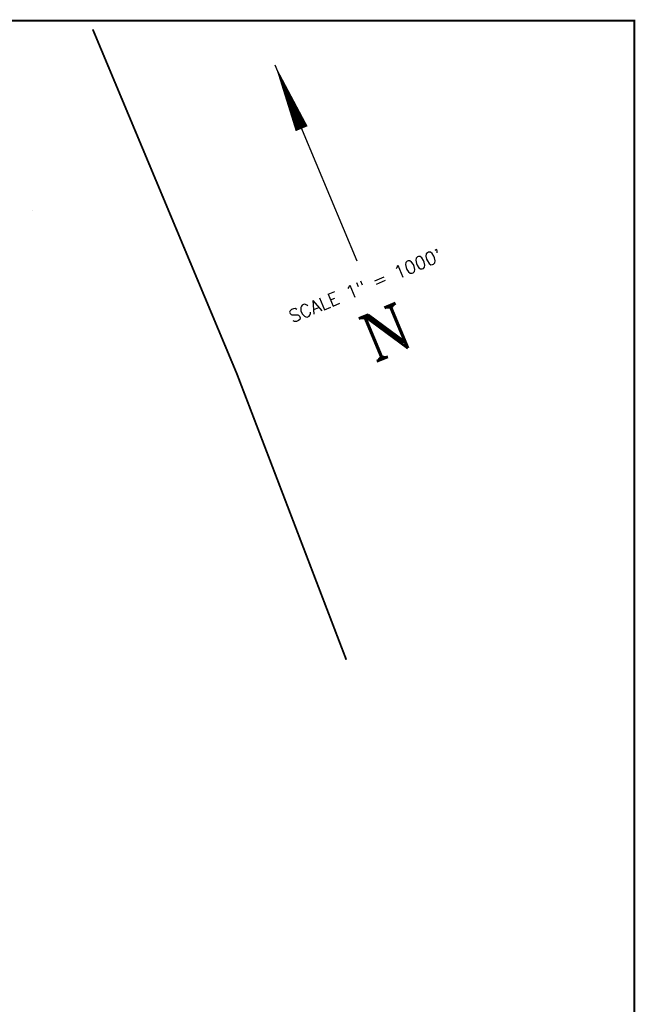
# Model space of a CAD drawing. Extents: x 232531 to 251059, y 798339 to 809683.
# Tile 6 of 6: x 247729 to 251059, y 804359 to 809683. Entities that reach past the tile are written whole.
import ezdxf
from ezdxf.enums import TextEntityAlignment as Align

# ---------------------------------------------------------------- set-up
doc = ezdxf.new("R2010")
doc.units = 0
doc.header["$LTSCALE"] = 800
doc.linetypes.add('DASHED', pattern=[0])
doc.layers.get('0').update_dxf_attribs({"linetype": 'CONTINUOUS'})
for name, color, linetype in [('BORDER', 1, 'CONTINUOUS'), ('HATCH', 3, 'CONTINUOUS'), ('SUBBASINS', 6, 'DASHED'), ('TEXT', 7, 'CONTINUOUS')]:
    doc.layers.add(name, color=color, linetype=linetype)
doc.styles.get("Standard").update_dxf_attribs({"font": 'ROMANT'})

# ---------------------------------------------------------------- blocks, each defined once
blk = doc.blocks.new('*X')
at = {"color": 0}
blk.add_line((247800, 808650), (247800, 808650), dxfattribs=at)

msp = doc.modelspace()

# ---------------------------------------------------------------- linework, layer by layer
at = {"layer": 'BORDER', "color": 0, "const_width": 10}
msp.add_lwpolyline([(234304.2, 799217.6), (251054.2, 799217.6), (251054.2, 809677.6), (234304.2, 809677.6)], close=True, dxfattribs=at)
at = {"layer": 'SUBBASINS', "color": 0, "const_width": 10}
msp.add_lwpolyline([(248124.6, 809630.4), (248904.4, 807767.3), (249496, 806222)], dxfattribs=at)
at = {"layer": 'TEXT', "color": 0}
msp.add_line((249110, 809439.4), (249553.1, 808378), dxfattribs=at)
msp.add_lwpolyline([(249110, 809439.4, 0, 70, 0), (249254.5, 809093.3, 70, 70, 0)], format="xyseb", dxfattribs=at)

# ---------------------------------------------------------------- block references
at = {"layer": 'HATCH', "color": 0}
msp.add_blockref('*X', (0, 0), dxfattribs=at)
msp.add_blockref('*X', (0, 0), dxfattribs=at)
msp.add_blockref('*X', (0, 0), dxfattribs=at)
msp.add_blockref('*X', (0, 0), dxfattribs=at)
msp.add_blockref('*X', (0, 0), dxfattribs=at)

# ---------------------------------------------------------------- texts
at = {"layer": 'TEXT', "color": 0}
for s, height, p in [('SCALE 1" = 1000\'', 70.014, (249612.3, 808212.1)), ('N', 250.1, (249759.7, 807877.1))]:
    msp.add_text(s, height=height, rotation=22.6595, dxfattribs=at).set_placement(p, align=Align.CENTER)

doc.saveas('drawing.dxf')
